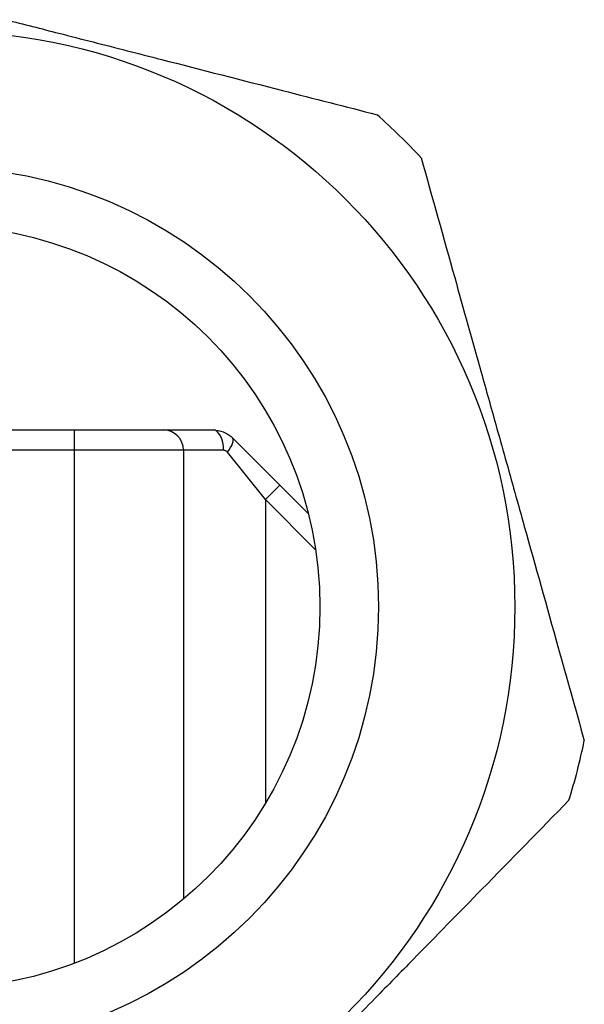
# Model space of a CAD drawing. Header units: millimetres. Extents: x -722 to 1902, y -809 to 1604.
# Tile 28 of 93: x -382 to -361, y 512 to 548. Entities that reach past the tile are written whole.
import ezdxf

# ---------------------------------------------------------------- set-up
doc = ezdxf.new("R2010")
doc.units = ezdxf.units.MM

msp = doc.modelspace()

# ---------------------------------------------------------------- linework, layer by layer
at = {"color": 7, "linetype": 'Continuous', "lineweight": 25}
for p, q in [((-383.81, 532.733), (-379.81, 532.733)), ((-379.81, 531.983), (-379.81, 532.733)), ((-379.81, 532.733), (-376.56, 532.733)), ((-376.56, 532.733), (-374.724, 532.733)), ((-374.017, 532.44), (-372.28, 530.702)), ((-379.81, 531.983), (-383.81, 531.983)), ((-375.81, 531.983), (-379.81, 531.983)), ((-379.81, 513.156), (-379.81, 531.983)), ((-375.81, 531.983), (-375.81, 515.509)), ((-374.341, 531.983), (-375.81, 531.983)), ((-372.81, 530.172), (-374.2, 531.909)), ((-372.81, 530.172), (-372.28, 530.702)), ((-372.28, 530.702), (-371.235, 529.658)), ((-372.81, 530.172), (-372.81, 519.021)), ((-370.968, 528.33), (-372.81, 530.172))]:
    msp.add_line(p, q, dxfattribs=at)
at = {"color": 7, "linetype": 'Continuous', "lineweight": 25, "flags": 128}
for points in [[(-374.341, 531.983), (-374.349, 532.129), (-374.37, 532.27), (-374.406, 532.399), (-374.453, 532.513), (-374.511, 532.606), (-374.578, 532.675), (-374.649, 532.718), (-374.724, 532.733)], [(-374.2, 531.909), (-374.136, 531.996), (-374.082, 532.08), (-374.039, 532.16), (-374.009, 532.235), (-373.991, 532.301), (-373.986, 532.359), (-373.995, 532.405), (-374.017, 532.44)]]:
    msp.add_lwpolyline(points, dxfattribs=at)
at = {"color": 7, "linetype": 'Continuous', "lineweight": 25}
for radius in [21.15, 16.15, 14]:
    msp.add_circle((-384.81, 526.233), radius, dxfattribs=at)
for centre, radius, start, end in [((-384.81, 526.233), 24.2, 42.9472, 48.3004), ((-376.56, 531.983), 0.75, 0, 90), ((-384.81, 526.233), 24.2, 342.9472, 348.3004)]:
    msp.add_arc(centre, radius, start, end, dxfattribs=at)
for points, knots in [([(-382.319, 547.789), (-381.674, 547.624), (-380.611, 547.351), (-379.13, 546.972), (-377.877, 546.651), (-377.042, 546.437), (-376.624, 546.33)], [0, 0, 0, 0, 0.339996, 0.559998, 0.78, 1, 1, 1, 1]), ([(-376.624, 546.33), (-375.143, 545.95), (-372.499, 545.272), (-369.869, 544.598), (-368.711, 544.301)], [0, 0, 0, 0, 0.559982, 1, 1, 1, 1]), ([(-367.096, 542.721), (-366.686, 541.256), (-365.955, 538.64), (-365.219, 536.011), (-364.896, 534.854)], [0, 0, 0, 0, 0.559999, 1, 1, 1, 1]), ([(-364.896, 534.854), (-364.717, 534.212), (-364.421, 533.156), (-364.009, 531.683), (-363.661, 530.437), (-363.429, 529.607), (-363.313, 529.192)], [0, 0, 0, 0, 0.339997, 0.559999, 0.78, 1, 1, 1, 1]), ([(-374.724, 532.733), (-374.599, 532.719), (-374.361, 532.693), (-374.132, 532.55), (-374.034, 532.456), (-374.017, 532.44)], [0, 0, 0, 0, 0.479722, 0.909567, 1, 1, 1, 1]), ([(-374.2, 531.909), (-374.216, 531.926), (-374.237, 531.948), (-374.281, 531.973), (-374.312, 531.982), (-374.337, 531.982), (-374.341, 531.983)], [0, 0, 0, 0, 0.4089307, 0.523825, 0.9166726, 1, 1, 1, 1]), ([(-363.313, 529.192), (-362.901, 527.72), (-362.166, 525.091), (-361.434, 522.476), (-361.113, 521.325)], [0, 0, 0, 0, 0.559983, 1, 1, 1, 1]), ([(-361.674, 519.136), (-362.738, 518.049), (-364.637, 516.107), (-366.547, 514.156), (-367.387, 513.297)], [0, 0, 0, 0, 0.559999, 1, 1, 1, 1]), ([(-367.387, 513.297), (-367.853, 512.821), (-368.62, 512.037), (-369.689, 510.944), (-370.594, 510.019), (-371.197, 509.403), (-371.498, 509.095)], [0, 0, 0, 0, 0.339995, 0.559997, 0.779999, 1, 1, 1, 1])]:
    msp.add_open_spline(points, degree=3, knots=knots, dxfattribs=at)

doc.saveas('drawing.dxf')
